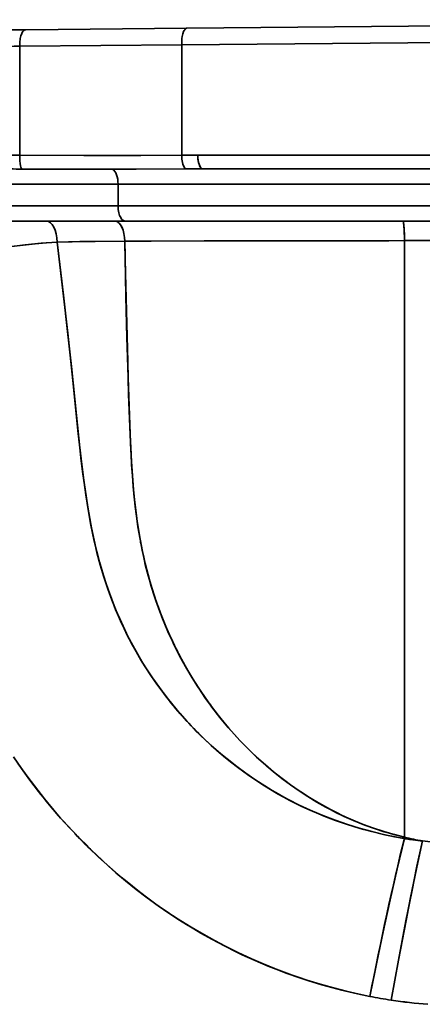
# Model space of a CAD drawing. Extents: x 405 to 1730, y 1 to 1667.
# Tile 25 of 26: x 1363 to 1495, y 1085 to 1407. Entities that reach past the tile are written whole.
import ezdxf

# ---------------------------------------------------------------- set-up
doc = ezdxf.new("R2010")
doc.units = 0

msp = doc.modelspace()

# ---------------------------------------------------------------- linework, layer by layer
at = {"color": 7, "lineweight": 35}
for p, q in [((1418.05, 1404.31), (1724.84, 1407.1)), ((1418.05, 1404.31), (1724.84, 1407.1)), ((1418.05, 1404.31), (1724.84, 1407.1)), ((1418.05, 1404.31), (1724.84, 1407.1)), ((1365.25, 1403.83), (1418.05, 1404.31)), ((1418.05, 1404.31), (1365.25, 1403.83)), ((1365.25, 1403.83), (1418.05, 1404.31)), ((1418.05, 1404.31), (1365.25, 1403.83)), ((1729.79, 1401.66), (1416.33, 1398.87)), ((1416.33, 1398.87), (1729.87, 1401.66)), ((1729.87, 1401.66), (1416.33, 1398.87)), ((1416.33, 1398.87), (1729.87, 1401.66)), ((1363.24, 1398.42), (1363.23, 1362.7)), ((1363.24, 1398.42), (1363.23, 1362.7)), ((1363.24, 1398.42), (1363.23, 1362.7)), ((1363.24, 1398.42), (1363.23, 1362.7)), ((1416.33, 1398.87), (1363.24, 1398.42)), ((1416.33, 1398.87), (1363.24, 1398.42)), ((1416.33, 1398.87), (1363.24, 1398.42)), ((1416.33, 1398.87), (1363.24, 1398.42)), ((1416.33, 1362.71), (1416.33, 1398.87)), ((1416.33, 1398.87), (1416.33, 1362.71)), ((1416.33, 1362.71), (1416.33, 1398.87)), ((1416.33, 1398.87), (1416.33, 1362.71)), ((1421.56, 1362.71), (1726.46, 1362.71)), ((1421.56, 1362.71), (1726.46, 1362.71)), ((1421.56, 1362.71), (1726.46, 1362.71)), ((1421.56, 1362.71), (1726.46, 1362.71)), ((1722.27, 1358.21), (1422.98, 1358.21)), ((1722.27, 1358.21), (1422.98, 1358.21)), ((1722.27, 1358.21), (1422.98, 1358.21)), ((1722.27, 1358.21), (1422.98, 1358.21)), ((1395.47, 1353.27), (1180.35, 1353.27)), ((1395.47, 1353.27), (1180.35, 1353.27)), ((1395.47, 1353.27), (1180.35, 1353.27)), ((1395.47, 1353.27), (1180.35, 1353.27)), ((1718.06, 1353.27), (1395.47, 1353.27)), ((1718.06, 1353.27), (1395.47, 1353.27)), ((1718.06, 1353.27), (1395.47, 1353.27)), ((1718.06, 1353.27), (1395.47, 1353.27)), ((1180.35, 1346.15), (1395.47, 1346.15)), ((1180.35, 1346.15), (1395.47, 1346.15)), ((1180.35, 1346.15), (1395.47, 1346.15)), ((1180.35, 1346.15), (1395.47, 1346.15)), ((1395.47, 1346.15), (1718.06, 1346.15)), ((1395.47, 1346.15), (1718.06, 1346.15)), ((1395.47, 1346.15), (1718.06, 1346.15)), ((1395.47, 1346.15), (1718.06, 1346.15)), ((1397.81, 1341.15), (1180.35, 1341.15)), ((1180.35, 1341.15), (1397.81, 1341.15)), ((1180.35, 1341.15), (1397.81, 1341.15)), ((1397.81, 1341.15), (1180.35, 1341.15)), ((1319.18, 1341.15), (1372, 1341.15)), ((1319.18, 1341.15), (1372, 1341.15)), ((1372, 1341.15), (1394.34, 1341.15)), ((1372, 1341.15), (1394.34, 1341.15)), ((1394.34, 1341.15), (1488.84, 1341.15)), ((1394.34, 1341.15), (1488.84, 1341.15)), ((1713.06, 1341.15), (1397.81, 1341.15)), ((1397.81, 1341.15), (1713.06, 1341.15)), ((1397.81, 1341.15), (1713.06, 1341.15)), ((1713.06, 1341.15), (1397.81, 1341.15)), ((1489.31, 1139.42), (1489.31, 1334.77)), ((1489.31, 1334.77), (1489.31, 1139.42)), ((1489.31, 1139.42), (1489.31, 1334.77)), ((1489.31, 1334.77), (1489.31, 1139.42))]:
    msp.add_line(p, q, dxfattribs=at)
at = {"color": 7, "lineweight": 35, "ltscale": 0.124337}
for p, q in [((1360.28, 1403.78), (1365.25, 1403.83)), ((1365.25, 1403.83), (1360.28, 1403.78)), ((1360.28, 1403.78), (1365.25, 1403.83)), ((1365.25, 1403.83), (1360.28, 1403.78))]:
    msp.add_line(p, q, dxfattribs=at)
at = {"color": 7, "lineweight": 35, "ltscale": 0.130939}
msp.add_line((1416.33, 1362.71), (1421.56, 1362.71), dxfattribs=at)
msp.add_line((1416.33, 1362.71), (1421.56, 1362.71), dxfattribs=at)
msp.add_line((1416.33, 1362.71), (1421.56, 1362.71), dxfattribs=at)
msp.add_line((1416.33, 1362.71), (1421.56, 1362.71), dxfattribs=at)
at = {"color": 7, "lineweight": 35, "ltscale": 0.132538}
msp.add_line((1422.98, 1358.21), (1417.68, 1358.21), dxfattribs=at)
msp.add_line((1422.98, 1358.21), (1417.68, 1358.21), dxfattribs=at)
at = {"color": 7, "lineweight": 35, "ltscale": 0.132568}
msp.add_line((1422.98, 1358.21), (1417.68, 1358.21), dxfattribs=at)
msp.add_line((1422.98, 1358.21), (1417.68, 1358.21), dxfattribs=at)
at = {"color": 7, "lineweight": 35, "ltscale": 0.178082}
for p, q in [((1395.47, 1346.15), (1395.47, 1353.27)), ((1395.47, 1353.27), (1395.47, 1346.15)), ((1395.47, 1353.27), (1395.47, 1346.15)), ((1395.47, 1346.15), (1395.47, 1353.27))]:
    msp.add_line(p, q, dxfattribs=at)
at = {"color": 7, "lineweight": 35, "ltscale": 0.012737}
msp.add_line((1402.93, 1235.51), (1402.84, 1236.01), dxfattribs=at)
at = {"color": 7, "lineweight": 35, "ltscale": 0.021452}
msp.add_line((1403, 1235.17), (1402.84, 1236.01), dxfattribs=at)
at = {"color": 7, "lineweight": 35, "ltscale": 0.012533}
msp.add_line((1402.84, 1236), (1402.93, 1235.51), dxfattribs=at)
at = {"color": 7, "lineweight": 35, "ltscale": 0.006387}
msp.add_line((1409.31, 1212.85), (1409.22, 1213.09), dxfattribs=at)
at = {"color": 7, "lineweight": 35, "ltscale": 0.004107}
msp.add_line((1407.34, 1190.74), (1407.24, 1190.87), dxfattribs=at)
at = {"color": 7, "lineweight": 35, "ltscale": 0.001301}
msp.add_line((1416.91, 1178.62), (1416.88, 1178.65), dxfattribs=at)
at = {"color": 7, "lineweight": 35, "ltscale": 0.029085}
msp.add_line((1381.42, 1140.5), (1382.22, 1139.66), dxfattribs=at)
at = {"color": 7, "lineweight": 35, "ltscale": 0.010893}
msp.add_line((1489.29, 1138.98), (1489.31, 1139.42), dxfattribs=at)
msp.add_line((1489.29, 1138.98), (1489.31, 1139.42), dxfattribs=at)
msp.add_line((1489.29, 1138.98), (1489.31, 1139.42), dxfattribs=at)
msp.add_line((1489.29, 1138.98), (1489.31, 1139.42), dxfattribs=at)
at = {"color": 7, "lineweight": 35}
for points in [[(1365.25, 1403.83), (1364.91, 1403.76), (1364.58, 1403.55), (1364.28, 1403.23), (1364.08, 1402.92), (1363.9, 1402.57), (1363.61, 1401.78), (1363.4, 1400.89), (1363.26, 1399.67), (1363.24, 1398.42)], [(1365.25, 1403.83), (1364.91, 1403.76), (1364.58, 1403.55), (1364.28, 1403.23), (1364.08, 1402.92), (1363.9, 1402.57), (1363.61, 1401.78), (1363.4, 1400.89), (1363.26, 1399.67), (1363.24, 1398.42)], [(1365.25, 1403.83), (1364.91, 1403.76), (1364.58, 1403.55), (1364.28, 1403.23), (1364.08, 1402.92), (1363.9, 1402.57), (1363.61, 1401.78), (1363.4, 1400.89), (1363.26, 1399.67), (1363.24, 1398.42)], [(1365.25, 1403.83), (1364.91, 1403.76), (1364.58, 1403.55), (1364.28, 1403.23), (1364.08, 1402.92), (1363.9, 1402.57), (1363.61, 1401.78), (1363.4, 1400.89), (1363.26, 1399.67), (1363.24, 1398.42)], [(1418.05, 1404.31), (1417.86, 1404.28), (1417.67, 1404.19), (1417.48, 1404.04), (1417.3, 1403.83), (1417.12, 1403.55), (1416.96, 1403.22), (1416.69, 1402.46), (1416.5, 1401.61), (1416.4, 1400.94), (1416.34, 1400.26), (1416.33, 1398.87)], [(1418.05, 1404.31), (1417.86, 1404.28), (1417.67, 1404.19), (1417.48, 1404.04), (1417.3, 1403.83), (1417.12, 1403.55), (1416.96, 1403.22), (1416.69, 1402.46), (1416.5, 1401.61), (1416.4, 1400.94), (1416.34, 1400.26), (1416.33, 1398.87)], [(1418.05, 1404.31), (1417.86, 1404.28), (1417.67, 1404.19), (1417.48, 1404.04), (1417.3, 1403.83), (1417.12, 1403.55), (1416.96, 1403.22), (1416.69, 1402.46), (1416.5, 1401.61), (1416.4, 1400.94), (1416.34, 1400.26), (1416.33, 1398.87)], [(1418.05, 1404.31), (1417.86, 1404.28), (1417.67, 1404.19), (1417.48, 1404.04), (1417.3, 1403.83), (1417.12, 1403.55), (1416.96, 1403.22), (1416.69, 1402.46), (1416.5, 1401.61), (1416.4, 1400.94), (1416.34, 1400.26), (1416.33, 1398.87)], [(1416.33, 1362.71), (1402.93, 1362.63), (1384.2, 1362.6), (1363.23, 1362.7)], [(1416.33, 1362.71), (1400.3, 1362.62), (1384.28, 1362.6), (1363.23, 1362.7)], [(1416.33, 1362.71), (1402.93, 1362.63), (1384.2, 1362.6), (1363.23, 1362.7)], [(1416.33, 1362.71), (1400.3, 1362.62), (1384.28, 1362.6), (1363.23, 1362.7)], [(1363.91, 1358.2), (1363.77, 1358.42), (1363.64, 1358.79), (1363.53, 1359.25), (1363.41, 1360.01), (1363.32, 1360.86), (1363.23, 1362.7)], [(1363.91, 1358.2), (1363.77, 1358.42), (1363.64, 1358.79), (1363.53, 1359.25), (1363.41, 1360.01), (1363.32, 1360.86), (1363.23, 1362.7)], [(1363.91, 1358.2), (1363.77, 1358.42), (1363.64, 1358.79), (1363.53, 1359.25), (1363.41, 1360.01), (1363.32, 1360.86), (1363.23, 1362.7)], [(1363.91, 1358.2), (1363.77, 1358.42), (1363.64, 1358.79), (1363.53, 1359.25), (1363.41, 1360.01), (1363.32, 1360.86), (1363.23, 1362.7)], [(1417.68, 1358.21), (1417.47, 1358.35), (1417.28, 1358.57), (1417.08, 1358.89), (1416.91, 1359.27), (1416.74, 1359.76), (1416.6, 1360.3), (1416.41, 1361.47), (1416.33, 1362.71)], [(1417.68, 1358.21), (1417.47, 1358.35), (1417.28, 1358.57), (1417.08, 1358.89), (1416.91, 1359.27), (1416.74, 1359.76), (1416.6, 1360.3), (1416.41, 1361.47), (1416.33, 1362.71)], [(1417.68, 1358.21), (1417.47, 1358.35), (1417.28, 1358.57), (1417.08, 1358.89), (1416.91, 1359.27), (1416.74, 1359.76), (1416.6, 1360.3), (1416.41, 1361.47), (1416.33, 1362.71)], [(1417.68, 1358.21), (1417.47, 1358.35), (1417.28, 1358.57), (1417.08, 1358.89), (1416.91, 1359.27), (1416.74, 1359.76), (1416.6, 1360.3), (1416.41, 1361.47), (1416.33, 1362.71)], [(1422.98, 1358.21), (1422.77, 1358.36), (1422.56, 1358.58), (1422.36, 1358.89), (1422.18, 1359.27), (1422.01, 1359.76), (1421.86, 1360.3), (1421.65, 1361.47), (1421.56, 1362.71)], [(1422.98, 1358.21), (1422.77, 1358.36), (1422.56, 1358.58), (1422.36, 1358.89), (1422.18, 1359.27), (1422.01, 1359.76), (1421.86, 1360.3), (1421.65, 1361.47), (1421.56, 1362.71)], [(1417.68, 1358.21), (1401.45, 1358.12), (1385.24, 1358.1), (1363.91, 1358.2)], [(1417.68, 1358.21), (1401.45, 1358.12), (1385.24, 1358.1), (1363.91, 1358.2)], [(1397.81, 1341.15), (1397.44, 1341.21), (1397.08, 1341.4), (1396.75, 1341.69), (1396.53, 1341.97), (1396.33, 1342.28), (1395.99, 1343.01), (1395.74, 1343.84), (1395.54, 1344.97), (1395.47, 1346.15)], [(1397.81, 1341.15), (1397.44, 1341.21), (1397.08, 1341.4), (1396.75, 1341.69), (1396.53, 1341.97), (1396.33, 1342.28), (1395.99, 1343.01), (1395.74, 1343.84), (1395.54, 1344.97), (1395.47, 1346.15)], [(1397.81, 1341.15), (1397.44, 1341.21), (1397.08, 1341.4), (1396.75, 1341.69), (1396.53, 1341.97), (1396.33, 1342.28), (1395.99, 1343.01), (1395.74, 1343.84), (1395.54, 1344.97), (1395.47, 1346.15)], [(1397.81, 1341.15), (1397.44, 1341.21), (1397.08, 1341.4), (1396.75, 1341.69), (1396.53, 1341.97), (1396.33, 1342.28), (1395.99, 1343.01), (1395.74, 1343.84), (1395.54, 1344.97), (1395.47, 1346.15)], [(1397.7, 1334.55), (1397.61, 1335.82), (1397.41, 1337.06), (1397.09, 1338.22), (1396.88, 1338.77), (1396.65, 1339.28), (1396.25, 1339.93), (1395.8, 1340.47), (1395.55, 1340.69), (1395.29, 1340.87), (1394.83, 1341.08), (1394.34, 1341.15)], [(1397.7, 1334.55), (1397.61, 1335.82), (1397.41, 1337.05), (1397.09, 1338.22), (1396.88, 1338.77), (1396.64, 1339.28), (1396.25, 1339.93), (1395.8, 1340.47), (1395.55, 1340.69), (1395.29, 1340.87), (1394.82, 1341.08), (1394.34, 1341.15)], [(1397.7, 1334.55), (1397.61, 1335.82), (1397.41, 1337.06), (1397.09, 1338.22), (1396.88, 1338.77), (1396.65, 1339.28), (1396.25, 1339.93), (1395.8, 1340.47), (1395.55, 1340.69), (1395.29, 1340.87), (1394.83, 1341.08), (1394.34, 1341.15)], [(1397.7, 1334.55), (1397.61, 1335.82), (1397.41, 1337.05), (1397.09, 1338.22), (1396.88, 1338.77), (1396.64, 1339.28), (1396.25, 1339.93), (1395.8, 1340.47), (1395.55, 1340.69), (1395.29, 1340.87), (1394.82, 1341.08), (1394.34, 1341.15)], [(1489.31, 1334.77), (1489.29, 1336.65), (1489.22, 1338.44), (1489.11, 1339.99), (1489.02, 1340.63), (1488.98, 1340.87), (1488.9, 1341.1), (1488.87, 1341.13), (1488.86, 1341.14), (1488.84, 1341.15)], [(1488.84, 1341.15), (1488.86, 1341.14), (1488.88, 1341.13), (1488.9, 1341.09), (1488.95, 1340.98), (1489.03, 1340.62), (1489.15, 1339.55), (1489.24, 1338.02), (1489.31, 1335.27), (1489.31, 1334.77)], [(1489.31, 1334.77), (1489.29, 1336.65), (1489.22, 1338.44), (1489.11, 1339.99), (1489.02, 1340.63), (1488.98, 1340.87), (1488.9, 1341.1), (1488.87, 1341.13), (1488.86, 1341.14), (1488.84, 1341.15)], [(1488.84, 1341.15), (1488.86, 1341.14), (1488.88, 1341.13), (1488.9, 1341.09), (1488.95, 1340.98), (1489.03, 1340.62), (1489.15, 1339.55), (1489.24, 1338.02), (1489.31, 1335.27), (1489.31, 1334.77)], [(1397.7, 1334.55), (1406.27, 1334.59), (1423.67, 1334.64), (1460.31, 1334.67), (1484.16, 1334.74), (1489.31, 1334.77)], [(1489.31, 1334.77), (1479.57, 1334.72), (1463.7, 1334.68), (1432.51, 1334.65), (1405.92, 1334.59), (1397.7, 1334.55)], [(1397.7, 1334.55), (1406.27, 1334.59), (1423.67, 1334.64), (1460.31, 1334.67), (1484.16, 1334.74), (1489.31, 1334.77)], [(1489.31, 1334.77), (1479.57, 1334.72), (1463.7, 1334.68), (1432.51, 1334.65), (1405.92, 1334.59), (1397.7, 1334.55)], [(1318.14, 1329.15), (1322.57, 1329.23), (1328.11, 1329.42), (1333.11, 1329.72), (1338.08, 1330.13), (1341.39, 1330.47), (1347.94, 1331.24), (1357.22, 1332.43), (1362.41, 1333.08), (1364.99, 1333.37), (1370.3, 1333.88), (1375.54, 1334.24)], [(1375.54, 1334.24), (1371.92, 1334.01), (1368.26, 1333.7), (1365.33, 1333.4), (1359.41, 1332.71), (1351.79, 1331.73), (1346.66, 1331.08), (1340.19, 1330.34), (1336.29, 1329.97), (1332.29, 1329.66), (1328.28, 1329.43), (1322.64, 1329.23), (1318.14, 1329.15)], [(1318.14, 1329.15), (1322.57, 1329.23), (1328.11, 1329.42), (1333.11, 1329.72), (1338.08, 1330.13), (1341.39, 1330.47), (1347.94, 1331.24), (1357.22, 1332.43), (1362.41, 1333.08), (1364.99, 1333.37), (1370.3, 1333.88), (1375.54, 1334.24)], [(1375.54, 1334.24), (1371.92, 1334.01), (1368.26, 1333.7), (1365.33, 1333.4), (1359.41, 1332.71), (1351.79, 1331.73), (1346.66, 1331.08), (1340.19, 1330.34), (1336.29, 1329.97), (1332.29, 1329.66), (1328.28, 1329.43), (1322.64, 1329.23), (1318.14, 1329.15)], [(1375.54, 1334.24), (1380.43, 1334.4), (1384.36, 1334.46), (1387.91, 1334.48), (1397.7, 1334.55)], [(1397.7, 1334.55), (1385.2, 1334.46), (1382.96, 1334.44), (1379.25, 1334.38), (1375.54, 1334.24)], [(1375.54, 1334.24), (1380.43, 1334.4), (1384.36, 1334.46), (1387.91, 1334.48), (1397.7, 1334.55)], [(1397.7, 1334.55), (1385.2, 1334.46), (1382.96, 1334.44), (1379.25, 1334.38), (1375.54, 1334.24)], [(1489.29, 1138.98), (1488.44, 1139.12), (1486.77, 1139.42), (1482.93, 1140.21), (1479.5, 1141.01), (1475.96, 1141.95), (1474.79, 1142.29), (1470.68, 1143.55), (1466.62, 1144.95), (1462.6, 1146.49), (1459.22, 1147.9), (1458.39, 1148.27), (1454.86, 1149.92), (1451.38, 1151.68), (1447.95, 1153.55), (1444.84, 1155.38), (1442.54, 1156.81), (1440.26, 1158.3), (1437.28, 1160.36), (1434.35, 1162.52), (1431.17, 1165.02), (1429.09, 1166.74), (1426.02, 1169.43), (1423.37, 1171.91), (1420.79, 1174.47), (1418.28, 1177.11), (1415.84, 1179.82), (1414.06, 1181.91), (1412.33, 1184.04), (1410.23, 1186.75), (1408.2, 1189.52), (1406.24, 1192.35), (1404.36, 1195.23), (1403.4, 1196.77), (1401.8, 1199.47), (1400.27, 1202.21), (1398.61, 1205.39), (1397.43, 1207.78), (1396.3, 1210.21), (1394.86, 1213.54), (1393.42, 1217.12), (1392.09, 1220.77), (1390.79, 1224.7), (1389.61, 1228.64), (1388.56, 1232.63), (1387.61, 1236.67), (1386.75, 1240.75), (1386.18, 1243.79), (1385.54, 1247.47), (1384.96, 1251.18), (1384.44, 1254.77), (1383.96, 1258.37), (1383.43, 1262.65), (1382.93, 1266.95), (1381.81, 1277.49), (1380.16, 1293.54), (1378.93, 1305.02), (1377.59, 1316.94), (1375.54, 1334.24)], [(1375.54, 1334.24), (1377.63, 1316.54), (1378.99, 1304.44), (1380.63, 1288.98), (1381.86, 1276.95), (1382.42, 1271.65), (1383.36, 1263.26), (1384.22, 1256.37), (1384.91, 1251.52), (1385.67, 1246.7), (1386.58, 1241.6), (1387.11, 1238.99), (1387.67, 1236.39), (1388.48, 1232.95), (1389.37, 1229.53), (1390.34, 1226.15), (1391.42, 1222.75), (1392.19, 1220.48), (1393.39, 1217.22), (1394.66, 1214.02), (1396, 1210.88), (1397.11, 1208.47), (1398.25, 1206.09), (1399.79, 1203.1), (1401.39, 1200.18), (1403.07, 1197.32), (1404.56, 1194.91), (1406.73, 1191.62), (1409, 1188.4), (1411.37, 1185.26), (1412.5, 1183.82), (1414.8, 1181.03), (1415.68, 1180.01), (1418.13, 1177.28), (1420.65, 1174.62), (1423.24, 1172.05), (1425.89, 1169.55), (1427.86, 1167.8), (1430.68, 1165.41), (1432.77, 1163.73), (1434.55, 1162.36), (1437.83, 1159.97), (1440.57, 1158.09), (1443.54, 1156.18), (1445.97, 1154.7), (1447.88, 1153.59), (1449.81, 1152.51), (1451.76, 1151.48), (1453.72, 1150.48), (1455.7, 1149.51), (1457.69, 1148.59), (1461.23, 1147.04), (1462.95, 1146.35), (1466.75, 1144.9), (1470.6, 1143.57), (1474.48, 1142.37), (1478.58, 1141.25), (1482.41, 1140.32), (1486.06, 1139.56), (1489.29, 1138.98)], [(1375.54, 1334.24), (1377.63, 1316.54), (1378.99, 1304.44), (1380.63, 1288.98), (1381.86, 1276.95), (1382.42, 1271.65), (1383.36, 1263.26), (1384.22, 1256.37), (1384.91, 1251.52), (1385.67, 1246.7), (1386.58, 1241.6), (1387.11, 1238.99), (1387.67, 1236.39), (1388.48, 1232.95), (1389.37, 1229.53), (1390.34, 1226.15), (1391.42, 1222.75), (1392.19, 1220.48), (1393.39, 1217.22), (1394.66, 1214.02), (1396, 1210.88), (1397.11, 1208.47), (1398.25, 1206.09), (1399.79, 1203.1), (1401.39, 1200.18), (1403.07, 1197.32), (1404.56, 1194.91), (1406.73, 1191.62), (1409, 1188.4), (1411.37, 1185.26), (1412.5, 1183.82), (1414.8, 1181.03), (1415.68, 1180.01), (1418.13, 1177.28), (1420.65, 1174.62), (1423.24, 1172.05), (1425.89, 1169.55), (1427.86, 1167.8), (1430.68, 1165.41), (1432.77, 1163.73), (1434.55, 1162.36), (1437.83, 1159.97), (1440.57, 1158.09), (1443.54, 1156.18), (1445.97, 1154.7), (1447.88, 1153.59), (1449.81, 1152.51), (1451.76, 1151.48), (1453.72, 1150.48), (1455.7, 1149.51), (1457.69, 1148.59), (1461.23, 1147.04), (1462.95, 1146.35), (1466.75, 1144.9), (1470.6, 1143.57), (1474.48, 1142.37), (1478.58, 1141.25), (1482.41, 1140.32), (1486.06, 1139.56), (1489.29, 1138.98)], [(1489.29, 1138.98), (1488.44, 1139.12), (1486.77, 1139.42), (1482.93, 1140.21), (1479.5, 1141.01), (1475.96, 1141.95), (1474.79, 1142.29), (1470.68, 1143.55), (1466.62, 1144.95), (1462.6, 1146.49), (1459.22, 1147.9), (1458.39, 1148.27), (1454.86, 1149.92), (1451.38, 1151.68), (1447.95, 1153.55), (1444.84, 1155.38), (1442.54, 1156.81), (1440.26, 1158.3), (1437.28, 1160.36), (1434.35, 1162.52), (1431.17, 1165.02), (1429.09, 1166.74), (1426.02, 1169.43), (1423.37, 1171.91), (1420.79, 1174.47), (1418.28, 1177.11), (1415.84, 1179.82), (1414.06, 1181.91), (1412.33, 1184.04), (1410.23, 1186.75), (1408.2, 1189.52), (1406.24, 1192.35), (1404.36, 1195.23), (1403.4, 1196.77), (1401.8, 1199.47), (1400.27, 1202.21), (1398.61, 1205.39), (1397.43, 1207.78), (1396.3, 1210.21), (1394.86, 1213.54), (1393.42, 1217.12), (1392.09, 1220.77), (1390.79, 1224.7), (1389.61, 1228.64), (1388.56, 1232.63), (1387.61, 1236.67), (1386.75, 1240.75), (1386.18, 1243.79), (1385.54, 1247.47), (1384.96, 1251.18), (1384.44, 1254.77), (1383.96, 1258.37), (1383.43, 1262.65), (1382.93, 1266.95), (1381.81, 1277.49), (1380.16, 1293.54), (1378.93, 1305.02), (1377.59, 1316.94), (1375.54, 1334.24)], [(1397.7, 1334.55), (1397.78, 1329.79), (1398.05, 1316.44), (1398.39, 1303.06), (1398.87, 1286.74), (1399.28, 1274.55), (1399.54, 1268.46), (1399.86, 1262.41), (1400.27, 1256.33), (1400.52, 1253.29), (1401.09, 1247.74), (1401.7, 1242.93), (1402.45, 1238.16), (1402.88, 1235.78), (1403.35, 1233.42), (1403.86, 1231.07), (1404.4, 1228.73), (1405.34, 1225.09), (1406.59, 1220.77), (1407.95, 1216.62), (1408.67, 1214.58), (1409.82, 1211.54), (1411.03, 1208.59), (1412.29, 1205.69), (1413.38, 1203.35), (1414.52, 1201.02), (1416.23, 1197.74), (1418.03, 1194.5), (1419.94, 1191.3), (1421.91, 1188.19), (1423.95, 1185.17), (1426.08, 1182.22), (1428.3, 1179.33), (1430.6, 1176.5), (1431.78, 1175.11), (1433.56, 1173.1), (1435.38, 1171.13), (1437.15, 1169.29), (1439.45, 1167.02), (1441.81, 1164.81), (1444.23, 1162.66), (1446.94, 1160.4), (1449.67, 1158.27), (1452.46, 1156.21), (1455.31, 1154.25), (1458.21, 1152.38), (1461.15, 1150.62), (1464.09, 1148.99), (1467.07, 1147.44), (1470.11, 1146), (1473.19, 1144.65), (1476.32, 1143.4), (1479.45, 1142.27), (1482.66, 1141.22), (1486, 1140.25), (1489.31, 1139.42)], [(1397.7, 1334.55), (1397.81, 1328.08), (1398.07, 1315.92), (1398.62, 1295.12), (1398.94, 1284.45), (1399.11, 1279.13), (1399.42, 1271.15), (1399.72, 1264.82), (1399.92, 1261.3), (1400.16, 1257.76), (1400.44, 1254.22), (1400.77, 1250.7), (1401.35, 1245.58), (1401.98, 1241.02), (1402.66, 1236.98), (1403.44, 1232.96), (1404.34, 1228.98), (1405.28, 1225.29), (1406.32, 1221.65), (1407.4, 1218.24), (1408.25, 1215.77), (1409.13, 1213.33), (1410.43, 1210.01), (1411.81, 1206.76), (1413.28, 1203.56), (1414.63, 1200.8), (1416.05, 1198.06), (1417.54, 1195.36), (1419.41, 1192.16), (1421.37, 1189.02), (1423.74, 1185.48), (1426.23, 1182.02), (1428.84, 1178.65), (1431.46, 1175.48), (1433.57, 1173.08), (1435.42, 1171.08), (1438.1, 1168.34), (1440.88, 1165.67), (1443.74, 1163.09), (1446.45, 1160.8), (1449.18, 1158.64), (1451.96, 1156.57), (1454.8, 1154.59), (1457.7, 1152.7), (1460.63, 1150.93), (1463.58, 1149.26), (1466.59, 1147.69), (1469.6, 1146.23), (1472.66, 1144.87), (1475.77, 1143.61), (1478.89, 1142.46), (1482.54, 1141.26), (1486.28, 1140.18), (1489.31, 1139.42)], [(1397.7, 1334.55), (1397.78, 1329.79), (1398.05, 1316.44), (1398.39, 1303.06), (1398.87, 1286.74), (1399.28, 1274.55), (1399.54, 1268.46), (1399.86, 1262.41), (1400.27, 1256.33), (1400.52, 1253.29), (1401.09, 1247.74), (1401.7, 1242.93), (1402.45, 1238.16), (1402.88, 1235.78), (1403.35, 1233.42), (1403.86, 1231.07), (1404.4, 1228.73), (1405.34, 1225.09), (1406.59, 1220.77), (1407.95, 1216.62), (1408.67, 1214.58), (1409.82, 1211.54), (1411.03, 1208.59), (1412.29, 1205.69), (1413.38, 1203.35), (1414.52, 1201.02), (1416.23, 1197.74), (1418.03, 1194.5), (1419.94, 1191.3), (1421.91, 1188.19), (1423.95, 1185.17), (1426.08, 1182.22), (1428.3, 1179.33), (1430.6, 1176.5), (1431.78, 1175.11), (1433.56, 1173.1), (1435.38, 1171.13), (1437.15, 1169.29), (1439.45, 1167.02), (1441.81, 1164.81), (1444.23, 1162.66), (1446.94, 1160.4), (1449.67, 1158.27), (1452.46, 1156.21), (1455.31, 1154.25), (1458.21, 1152.38), (1461.15, 1150.62), (1464.09, 1148.99), (1467.07, 1147.44), (1470.11, 1146), (1473.19, 1144.65), (1476.32, 1143.4), (1479.45, 1142.27), (1482.66, 1141.22), (1486, 1140.25), (1489.31, 1139.42)], [(1397.7, 1334.55), (1397.81, 1328.08), (1398.07, 1315.92), (1398.62, 1295.12), (1398.94, 1284.45), (1399.11, 1279.13), (1399.42, 1271.15), (1399.72, 1264.82), (1399.92, 1261.3), (1400.16, 1257.76), (1400.44, 1254.22), (1400.77, 1250.7), (1401.35, 1245.58), (1401.98, 1241.02), (1402.66, 1236.98), (1403.44, 1232.96), (1404.34, 1228.98), (1405.28, 1225.29), (1406.32, 1221.65), (1407.4, 1218.24), (1408.25, 1215.77), (1409.13, 1213.33), (1410.43, 1210.01), (1411.81, 1206.76), (1413.28, 1203.56), (1414.63, 1200.8), (1416.05, 1198.06), (1417.54, 1195.36), (1419.41, 1192.16), (1421.37, 1189.02), (1423.74, 1185.48), (1426.23, 1182.02), (1428.84, 1178.65), (1431.46, 1175.48), (1433.57, 1173.08), (1435.42, 1171.08), (1438.1, 1168.34), (1440.88, 1165.67), (1443.74, 1163.09), (1446.45, 1160.8), (1449.18, 1158.64), (1451.96, 1156.57), (1454.8, 1154.59), (1457.7, 1152.7), (1460.63, 1150.93), (1463.58, 1149.26), (1466.59, 1147.69), (1469.6, 1146.23), (1472.66, 1144.87), (1475.77, 1143.61), (1478.89, 1142.46), (1482.54, 1141.26), (1486.28, 1140.18), (1489.31, 1139.42)], [(1478.01, 1087.28), (1473.09, 1088.31), (1470.26, 1088.97), (1466.06, 1090.04), (1461.68, 1091.26), (1457.34, 1092.6), (1454.46, 1093.56), (1450.6, 1094.93), (1446.77, 1096.38), (1442.97, 1097.93), (1439.21, 1099.55), (1434.74, 1101.63), (1430.33, 1103.82), (1426.46, 1105.87), (1422.64, 1108.01), (1418.86, 1110.26), (1415.13, 1112.59), (1411.46, 1115.02), (1407.85, 1117.53), (1405.17, 1119.48), (1402.52, 1121.48), (1398.4, 1124.75), (1396.49, 1126.34), (1392.74, 1129.57), (1389.06, 1132.92), (1385.85, 1136), (1382.71, 1139.16), (1379.64, 1142.39), (1376.65, 1145.7), (1374.45, 1148.24), (1372.3, 1150.81), (1369.4, 1154.43), (1366.59, 1158.12), (1363.87, 1161.87), (1361.24, 1165.7)], [(1478.01, 1087.28), (1473.09, 1088.31), (1470.26, 1088.97), (1466.06, 1090.04), (1461.68, 1091.26), (1457.34, 1092.6), (1454.46, 1093.56), (1450.6, 1094.93), (1446.77, 1096.38), (1442.97, 1097.93), (1439.21, 1099.55), (1434.74, 1101.63), (1430.33, 1103.82), (1426.46, 1105.87), (1422.64, 1108.01), (1418.86, 1110.26), (1415.13, 1112.59), (1411.46, 1115.02), (1407.85, 1117.53), (1405.17, 1119.48), (1402.52, 1121.48), (1398.4, 1124.75), (1396.49, 1126.34), (1392.74, 1129.57), (1389.06, 1132.92), (1385.85, 1136), (1382.71, 1139.16), (1379.64, 1142.39), (1376.65, 1145.7), (1374.45, 1148.24), (1372.3, 1150.81), (1369.4, 1154.43), (1366.59, 1158.12), (1363.87, 1161.87), (1361.24, 1165.7)], [(1478.01, 1087.28), (1472.99, 1088.33), (1468.78, 1089.33), (1465.5, 1090.19), (1462.25, 1091.1), (1457.94, 1092.41), (1453.38, 1093.93), (1449.01, 1095.52), (1444.69, 1097.21), (1440.41, 1099.02), (1436.18, 1100.94), (1434.19, 1101.89), (1430.6, 1103.68), (1427.05, 1105.55), (1423.53, 1107.5), (1420.69, 1109.15), (1417.87, 1110.86), (1415.08, 1112.62), (1412.33, 1114.43), (1408.63, 1116.98), (1405, 1119.61), (1401.43, 1122.33), (1397.93, 1125.14), (1394.78, 1127.79), (1392.33, 1129.94), (1390.33, 1131.74), (1388.35, 1133.6), (1385.14, 1136.7), (1382.02, 1139.88), (1378.96, 1143.13), (1375.99, 1146.46), (1372.5, 1150.57), (1369.13, 1154.78), (1365.88, 1159.09), (1362.75, 1163.48)], [(1478.01, 1087.28), (1472.99, 1088.33), (1468.78, 1089.33), (1465.5, 1090.19), (1462.25, 1091.1), (1457.94, 1092.41), (1453.38, 1093.93), (1449.01, 1095.52), (1444.69, 1097.21), (1440.41, 1099.02), (1436.18, 1100.94), (1434.19, 1101.89), (1430.6, 1103.68), (1427.05, 1105.55), (1423.53, 1107.5), (1420.69, 1109.15), (1417.87, 1110.86), (1415.08, 1112.62), (1412.33, 1114.43), (1408.63, 1116.98), (1405, 1119.61), (1401.43, 1122.33), (1397.93, 1125.14), (1394.78, 1127.79), (1392.33, 1129.94), (1390.33, 1131.74), (1388.35, 1133.6), (1385.14, 1136.7), (1382.02, 1139.88), (1378.96, 1143.13), (1375.99, 1146.46), (1372.5, 1150.57), (1369.13, 1154.78), (1365.88, 1159.09), (1362.75, 1163.48)], [(1478.01, 1087.28), (1480.11, 1097.92), (1482.31, 1108.48), (1484.58, 1118.9), (1486.91, 1129.09), (1489.29, 1138.98)], [(1478.01, 1087.28), (1480.11, 1097.92), (1482.31, 1108.48), (1484.58, 1118.9), (1486.91, 1129.09), (1489.29, 1138.98)], [(1485, 1086.08), (1487.36, 1099.12), (1489.81, 1112.04), (1491.68, 1121.5), (1493.41, 1129.95), (1495.17, 1138.17)], [(1495.17, 1138.17), (1493.22, 1129.06), (1491.31, 1119.69), (1489.82, 1112.12), (1487.37, 1099.16), (1485, 1086.08)], [(1485, 1086.08), (1487.36, 1099.12), (1489.81, 1112.04), (1491.68, 1121.5), (1493.41, 1129.95), (1495.17, 1138.17)], [(1495.17, 1138.17), (1493.22, 1129.06), (1491.31, 1119.69), (1489.82, 1112.12), (1487.37, 1099.16), (1485, 1086.08)], [(1489.29, 1138.98), (1489.57, 1138.93), (1490.38, 1138.81), (1490.95, 1138.71), (1493.18, 1138.4), (1495.17, 1138.17)], [(1489.29, 1138.98), (1489.57, 1138.93), (1490.38, 1138.81), (1490.95, 1138.71), (1493.18, 1138.4), (1495.17, 1138.17)]]:
    msp.add_lwpolyline(points, dxfattribs=at)
for centre, radius, start, end in [((1352.43, 1846.13), 447.83, 270.906, 271.3833), ((1352.43, 1846.15), 447.86, 270.906, 271.3833), ((1352.43, 1846.13), 447.83, 270.906, 271.3833), ((1352.43, 1846.15), 447.86, 270.906, 271.3833), ((1359.66, 848.45), 514.26, 89.6028, 90.0128), ((1359.66, 848.45), 514.26, 89.6028, 90.0128), ((1360.3, 829.43), 528.78, 89.6083, 90.012), ((1360.3, 829.43), 528.78, 89.6083, 90.012), ((1675.73, -28393.44), 29728.8, 90.314806, 90.359284), ((1675.55, -28364.14), 29699.49, 90.314779, 90.359305), ((1675.73, -28393.44), 29728.8, 90.314806, 90.359284), ((1675.55, -28364.14), 29699.49, 90.314779, 90.359305), ((1530.19, 1259.05), 129.4, 205.6155, 207.6532), ((1530.18, 1259.05), 129.4, 205.6323, 207.5405), ((1530.22, 1259.06), 129.44, 205.6763, 207.427), ((1510.99, 1262.78), 126.23, 218.5258, 220.6705), ((1510.86, 1262.66), 126.06, 218.5344, 220.672), ((1510.8, 1262.62), 125.99, 218.5733, 220.0268), ((1526.09, 1256.56), 124.61, 215.4054, 216.6497), ((1526.09, 1256.56), 124.61, 215.4341, 216.6438), ((1509.94, 1261.82), 124.81, 221.922, 226.2274), ((1509.7, 1261.59), 124.47, 221.9177, 227.9395), ((1509.56, 1261.45), 124.28, 223.1295, 227.9427), ((1518.66, 1271), 189.38, 216.5318, 220.1218), ((1518.66, 1271), 189.39, 216.5313, 220.1218), ((1516.05, 1268.67), 185.89, 223.5912, 226.1711), ((1516.3, 1268.91), 186.23, 223.9342, 226.1688), ((1516.23, 1268.84), 186.13, 224.5621, 226.1686), ((1505.5, 1234.03), 96.42, 260.3258, 263.8489), ((1505.5, 1234.03), 96.42, 260.3258, 263.8489), ((1511.75, 1230.15), 93.47, 256.1052, 259.7784), ((1511.75, 1230.12), 93.44, 256.1044, 259.7787), ((1511.75, 1230.12), 93.44, 256.1044, 259.7787), ((1511.75, 1230.15), 93.47, 256.1052, 259.7784), ((1507.17, 1248.16), 110.64, 263.771, 267.5656), ((1507.17, 1248.16), 110.64, 263.771, 267.5656), ((1510.13, 1252.42), 168.23, 258.9917, 261.4066), ((1510.15, 1252.52), 168.33, 258.9926, 261.406), ((1510.15, 1252.52), 168.33, 258.9926, 261.406), ((1510.13, 1252.42), 168.23, 258.9917, 261.4066), ((1510.37, 1253.81), 169.64, 261.3991, 265.4741), ((1510.37, 1253.86), 169.7, 261.3997, 265.4734), ((1510.37, 1253.86), 169.7, 261.3997, 265.4734), ((1510.37, 1253.81), 169.64, 261.3991, 265.4741)]:
    msp.add_arc(centre, radius, start, end, dxfattribs=at)
for centre, major_axis, ratio, start_param, end_param in [((1423.25, 1363.15), (0, -5), 0.339099, 4.799668, 6.124365), ((1423.25, 1363.15), (0, -5), 0.339099, 4.799668, 6.124365), ((1393.14, 1353.27), (0, -5), 0.466586, 1.570835, 2.877869), ((1393.14, 1353.27), (0, -5), 0.466552, 1.570835, 2.877868), ((1393.14, 1353.27), (0, -5), 0.466586, 1.570835, 2.877869), ((1393.14, 1353.27), (0, -5), 0.466552, 1.570835, 2.877868), ((1372, 1333.88), (0, -7.27), 0.48752, 1.621028, 3.141594), ((1372, 1333.88), (0, -7.27), 0.487522, 1.621029, 3.141595), ((1372, 1333.88), (0, -7.27), 0.48752, 1.621028, 3.141594), ((1372, 1333.88), (0, -7.27), 0.487522, 1.621029, 3.141595), ((1486.72, 1087.32), (-19.08, -98.09), 0.085514, 4.174413, 4.72938), ((1486.72, 1087.32), (-19.08, -98.09), 0.085514, 4.174413, 4.72938)]:
    msp.add_ellipse(centre, major_axis=major_axis, ratio=ratio, start_param=start_param, end_param=end_param, dxfattribs=at)

doc.saveas('drawing.dxf')
